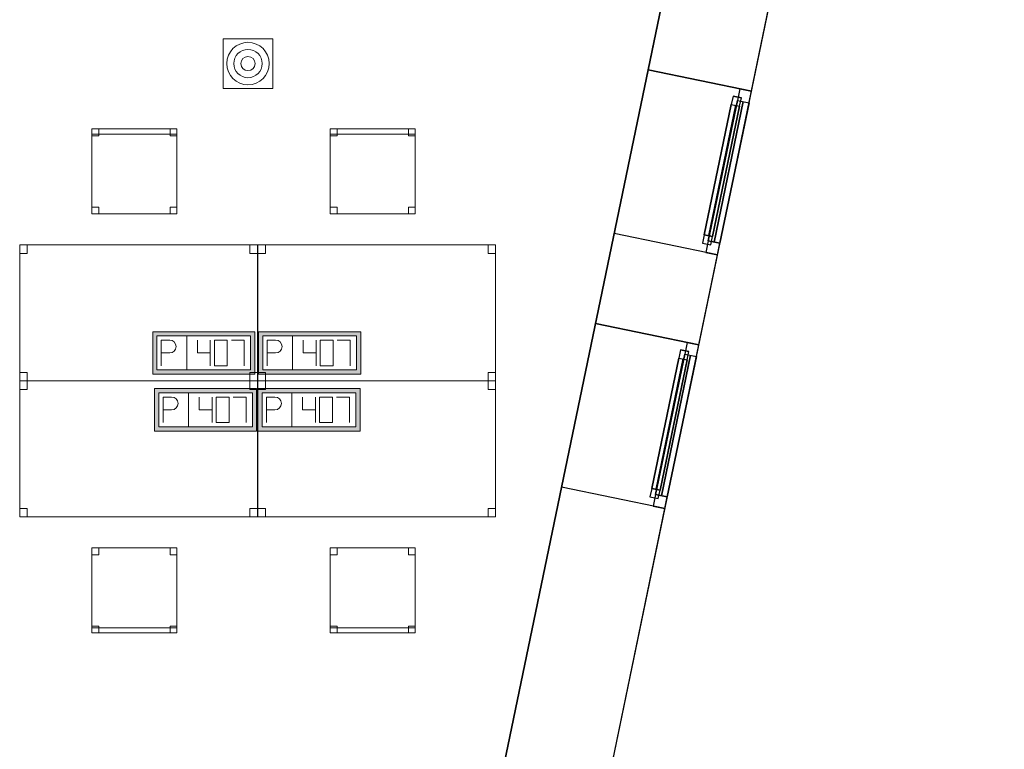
# Model space of a CAD drawing. Header units: metres. Extents: x 397.7 to 427.5, y 12.7 to 28.4.
# Tile 124 of 127: x 421.7 to 427.5, y 17.2 to 21.5. Entities that reach past the tile are written whole.
import ezdxf

# ---------------------------------------------------------------- set-up
doc = ezdxf.new("R2010")
doc.units = ezdxf.units.M
doc.layers.add('01_CARPINTERIA', color=5, linetype='Continuous', lineweight=25, true_color=0x0000ff)
doc.layers.add('01_SUELOS', color=7, linetype='Continuous', lineweight=25, true_color=0x007f00)
for name, color, linetype, lineweight in [('02_MOBILIARIO', 7, 'Continuous', 18), ('A-DETL-____-MBND', 7, 'Continuous', 18), ('A-DETL-GENF-OTLN', 7, 'Continuous', 18), ('A-GENM-____-OTLN', 7, 'Continuous', 18), ('A-WALL-____-MCUT', 7, 'Continuous', 25), ('A-WALL-____-OTLN', 7, 'Continuous', 25)]:
    doc.layers.add(name, color=color, linetype=linetype, lineweight=lineweight)

# ---------------------------------------------------------------- blocks, each defined once
blk = doc.blocks.new('Family - Taula 140X80_P4-153744-07_TEL_P4')
at = {"layer": 'A-DETL-____-MBND', "color": 253, "true_color": 0xaaaaaa}
for p, q in [((0, 0.8001), (1.3973, 0.8001)), ((0, 0), (0, 0.8001)), ((1.3973, 0.8001), (0, 0.8001)), ((0, 0.8001), (0, 0)), ((0, 0.8001), (0.0437, 0.8001)), ((0, 0.7501), (0, 0.8001)), ((0.0437, 0.8001), (0, 0.8001)), ((0, 0.8001), (0, 0.7501)), ((0.0437, 0.8001), (0.0437, 0.7501)), ((0.0437, 0.7501), (0.0437, 0.8001)), ((1.3536, 0.8001), (1.3973, 0.8001)), ((1.3536, 0.7501), (1.3536, 0.8001)), ((1.3973, 0.8001), (1.3536, 0.8001)), ((1.3536, 0.8001), (1.3536, 0.7501)), ((1.3973, 0.8001), (1.3973, 0.7501)), ((1.3973, 0.7501), (1.3973, 0.8001)), ((1.3973, 0.8001), (1.3973, 0)), ((1.3973, 0), (1.3973, 0.8001)), ((0.0437, 0.7501), (0, 0.7501)), ((0, 0.7501), (0.0437, 0.7501)), ((1.3973, 0.7501), (1.3536, 0.7501)), ((1.3536, 0.7501), (1.3973, 0.7501)), ((0, 0.05), (0.0437, 0.05)), ((0, 0), (0, 0.05)), ((0.0437, 0.05), (0, 0.05)), ((0, 0.05), (0, 0)), ((0.0437, 0), (0, 0)), ((0, 0), (0.0437, 0)), ((0, 0), (1.3973, 0)), ((0.0437, 0.05), (0.0437, 0)), ((0.0437, 0), (0.0437, 0.05)), ((1.3536, 0.05), (1.3973, 0.05)), ((1.3536, 0), (1.3536, 0.05)), ((1.3973, 0.05), (1.3536, 0.05)), ((1.3536, 0.05), (1.3536, 0)), ((1.3973, 0), (1.3536, 0)), ((1.3536, 0), (1.3973, 0)), ((1.3973, 0.05), (1.3973, 0)), ((1.3973, 0), (1.3973, 0.05)), ((1.3973, 0), (0, 0))]:
    blk.add_line(p, q, dxfattribs=at)
blk = doc.blocks.new('Family - Cadira d_Oficina_P4-153782-07_TEL_P4')
at = {"layer": 'A-DETL-____-MBND', "color": 253, "true_color": 0xaaaaaa}
for p, q in [((0, 0.46), (0, 0.5)), ((0, 0.5), (0.04, 0.5)), ((0.04, 0.5), (0, 0.5)), ((0, 0.5), (0, 0.46)), ((0, 0.47), (0, 0.5)), ((0, 0.5), (0.5, 0.5)), ((0.5, 0.5), (0, 0.5)), ((0, 0.5), (0, 0.47)), ((0, 0), (0, 0.5)), ((0, 0.5), (0.5, 0.5)), ((0.5, 0.5), (0, 0.5)), ((0, 0.5), (0, 0)), ((0.5, 0.47), (0, 0.47)), ((0, 0.47), (0.5, 0.47)), ((0.04, 0.5), (0.04, 0.46)), ((0.04, 0.46), (0.04, 0.5)), ((0.46, 0.46), (0.46, 0.5)), ((0.46, 0.5), (0.5, 0.5)), ((0.5, 0.5), (0.46, 0.5)), ((0.46, 0.5), (0.46, 0.46)), ((0.5, 0.5), (0.5, 0.46)), ((0.5, 0.46), (0.5, 0.5)), ((0.5, 0.5), (0.5, 0.47)), ((0.5, 0.47), (0.5, 0.5)), ((0.5, 0.5), (0.5, 0)), ((0.5, 0), (0.5, 0.5)), ((0.04, 0.46), (0, 0.46)), ((0, 0.46), (0.04, 0.46)), ((0.5, 0.46), (0.46, 0.46)), ((0.46, 0.46), (0.5, 0.46)), ((0, 0), (0, 0.04)), ((0, 0.04), (0.04, 0.04)), ((0.04, 0.04), (0, 0.04)), ((0, 0.04), (0, 0)), ((0.04, 0), (0, 0)), ((0, 0), (0.04, 0)), ((0.5, 0), (0, 0)), ((0, 0), (0.5, 0)), ((0.04, 0.04), (0.04, 0)), ((0.04, 0), (0.04, 0.04)), ((0.46, 0), (0.46, 0.04)), ((0.46, 0.04), (0.5, 0.04)), ((0.5, 0.04), (0.46, 0.04)), ((0.46, 0.04), (0.46, 0)), ((0.5, 0), (0.46, 0)), ((0.46, 0), (0.5, 0)), ((0.5, 0.04), (0.5, 0)), ((0.5, 0), (0.5, 0.04))]:
    blk.add_line(p, q, dxfattribs=at)
blk = doc.blocks.new('Family - Façana sur-est P4-153955-07_TEL_P4')
at = {"layer": 'A-WALL-____-MCUT', "color": 253, "true_color": 0xaaaaaa}
for p, q in [((5.8808, 0.62), (4.2175, 0.62)), ((5.8808, 0), (5.8808, 0.62)), ((7.4045, 0.62), (6.8643, 0.62)), ((6.8643, 0.62), (6.8643, 0)), ((7.4045, 0), (7.4045, 0.62)), ((8.388, 0.62), (8.388, 0)), ((8.9417, 0.62), (8.388, 0.62)), ((4.2175, 0), (5.8808, 0)), ((6.8643, 0), (7.4045, 0)), ((8.388, 0), (8.9417, 0))]:
    blk.add_line(p, q, dxfattribs=at)
at = {"layer": 'A-WALL-____-OTLN', "color": 253, "true_color": 0xaaaaaa}
for p, q in [((15.5861, 0.62), (-0.1285, 0.62)), ((5.8808, 0), (5.8808, 0.62)), ((6.8643, 0.62), (5.8808, 0.62)), ((6.8643, 0), (6.8643, 0.62)), ((7.4045, 0), (7.4045, 0.62)), ((8.388, 0.62), (7.4045, 0.62)), ((8.388, 0), (8.388, 0.62)), ((0, 0), (15.7146, 0)), ((5.8808, 0), (6.8643, 0)), ((7.4045, 0), (8.388, 0))]:
    blk.add_line(p, q, dxfattribs=at)
at = {"layer": 'A-WALL-____-OTLN', "color": 253, "lineweight": 18, "true_color": 0xaaaaaa}
blk.add_line((0, 0), (15.7146, 0), dxfattribs=at)
blk = doc.blocks.new('Family - Vano finestra P4-153959-07_TEL_P4')
at = {"layer": 'A-GENM-____-OTLN', "color": 253, "true_color": 0xaaaaaa}
for p, q in [((425.0765, 19.6879), (424.8769, 18.7248)), ((424.8769, 18.7248), (425.0765, 19.6879)), ((425.6836, 19.5621), (425.0765, 19.6879)), ((425.0765, 19.6879), (425.6836, 19.5621)), ((425.484, 18.599), (425.6836, 19.5621)), ((425.6836, 19.5621), (425.484, 18.599)), ((424.8769, 18.7248), (425.484, 18.599)), ((424.8769, 18.7248), (425.484, 18.599))]:
    blk.add_line(p, q, dxfattribs=at)
blk = doc.blocks.new('Family - Vano finestra P4-153965-07_TEL_P4')
at = {"layer": 'A-GENM-____-OTLN', "color": 253, "true_color": 0xaaaaaa}
for p, q in [((425.3857, 21.18), (425.1861, 20.2169)), ((425.1861, 20.2169), (425.3857, 21.18)), ((425.9928, 21.0541), (425.3857, 21.18)), ((425.3857, 21.18), (425.9928, 21.0541)), ((425.7932, 20.0911), (425.9928, 21.0541)), ((425.9928, 21.0541), (425.7932, 20.0911)), ((425.1861, 20.2169), (425.7932, 20.0911)), ((425.1861, 20.2169), (425.7932, 20.0911))]:
    blk.add_line(p, q, dxfattribs=at)
blk = doc.blocks.new('Family - Cadira d_Oficina_P4-154064-07_TEL_P4')
at = {"layer": 'A-DETL-____-MBND', "color": 253, "true_color": 0xaaaaaa}
for p, q in [((0, 0.5), (0.5, 0.5)), ((0, 0), (0, 0.5)), ((0.5, 0.5), (0, 0.5)), ((0, 0.5), (0, 0)), ((0, 0.46), (0, 0.5)), ((0, 0.5), (0.04, 0.5)), ((0.04, 0.5), (0, 0.5)), ((0, 0.5), (0, 0.46)), ((0.04, 0.5), (0.04, 0.46)), ((0.04, 0.46), (0.04, 0.5)), ((0.46, 0.46), (0.46, 0.5)), ((0.46, 0.5), (0.5, 0.5)), ((0.5, 0.5), (0.46, 0.5)), ((0.46, 0.5), (0.46, 0.46)), ((0.5, 0.5), (0.5, 0)), ((0.5, 0), (0.5, 0.5)), ((0.5, 0.5), (0.5, 0.46)), ((0.5, 0.46), (0.5, 0.5)), ((0.04, 0.46), (0, 0.46)), ((0, 0.46), (0.04, 0.46)), ((0.5, 0.46), (0.46, 0.46)), ((0.46, 0.46), (0.5, 0.46)), ((0, 0), (0, 0.04)), ((0, 0.04), (0.04, 0.04)), ((0.04, 0.04), (0, 0.04)), ((0, 0.04), (0, 0)), ((0, 0), (0, 0.03)), ((0, 0.03), (0.5, 0.03)), ((0.5, 0.03), (0, 0.03)), ((0, 0.03), (0, 0)), ((0.5, 0), (0, 0)), ((0.04, 0), (0, 0)), ((0, 0), (0.04, 0)), ((0.04, 0.04), (0.04, 0)), ((0.04, 0), (0.04, 0.04)), ((0.46, 0), (0.46, 0.04)), ((0.46, 0.04), (0.5, 0.04)), ((0.5, 0.04), (0.46, 0.04)), ((0.46, 0.04), (0.46, 0)), ((0.5, 0), (0.46, 0)), ((0.5, 0.04), (0.5, 0)), ((0.5, 0), (0.5, 0.04)), ((0.5, 0.03), (0.5, 0)), ((0.5, 0), (0.5, 0.03)), ((0.5, 0), (0, 0)), ((0, 0), (0.5, 0)), ((0, 0), (0.5, 0)), ((0.46, 0), (0.5, 0))]:
    blk.add_line(p, q, dxfattribs=at)
blk = doc.blocks.new('Forma directa - LONDR55-XX_ZZ-ARQ-CAA-M3D-Londres55-153871-07_TEL_P4')
at = {"layer": '01_CARPINTERIA', "color": 161, "true_color": 0xaaaaff}
for p, q in [((0.07, 0.07), (0, 0.07)), ((0, 0.07), (0, 0)), ((0.07, 0.07), (0, 0.07)), ((0, 0.07), (0, 0)), ((0.1, 0.1), (0.05, 0.1)), ((0.05, 0.1), (0.05, 0.05)), ((0.1, 0.1), (0.05, 0.1)), ((0.05, 0.1), (0.05, 0.05)), ((0.07, 0), (0.07, 0.07)), ((0.07, 0.07), (0.07, 0)), ((0.07, 0.07), (0.913524, 0.07)), ((0.913524, 0.07), (0.07, 0.07)), ((0.07, 0.07), (0.07, 0)), ((0.07, 0), (0.07, 0.07)), ((0.1, 0.1), (0.883524, 0.1)), ((0.883524, 0.1), (0.1, 0.1)), ((0.1, 0.1), (0.1, 0.05)), ((0.1, 0.05), (0.1, 0.1)), ((0.1, 0.05), (0.1, 0.1)), ((0.1, 0.1), (0.1, 0.05)), ((0.883524, 0.075), (0.1, 0.075)), ((0.883524, 0.075), (0.1, 0.075)), ((0.883524, 0.1), (0.883524, 0.05)), ((0.883524, 0.1), (0.883524, 0.05)), ((0.933524, 0.1), (0.883524, 0.1)), ((0.883524, 0.1), (0.883524, 0.05)), ((0.933524, 0.1), (0.883524, 0.1)), ((0.883524, 0.1), (0.883524, 0.05)), ((0.983524, 0.07), (0.913524, 0.07)), ((0.913524, 0.07), (0.913524, 0)), ((0.983524, 0.07), (0.913524, 0.07)), ((0.913524, 0.07), (0.913524, 0)), ((0.913524, 0.07), (0.913524, 0)), ((0.913524, 0.07), (0.913524, 0)), ((0.933524, 0.05), (0.933524, 0.1)), ((0.933524, 0.1), (0.933524, 0.05)), ((0.983524, 0), (0.983524, 0.07)), ((0.983524, 0.07), (0.983524, 0)), ((0, 0), (0.07, 0)), ((0, 0), (0.07, 0)), ((0.05, 0.05), (0.1, 0.05)), ((0.05, 0.05), (0.1, 0.05)), ((0.913524, 0.035), (0.07, 0.035)), ((0.07, 0.035), (0.913524, 0.035)), ((0.07, 0), (0.913524, 0)), ((0.913524, 0), (0.07, 0)), ((0.1, 0.05), (0.883524, 0.05)), ((0.883524, 0.05), (0.1, 0.05)), ((0.883524, 0.05), (0.933524, 0.05)), ((0.883524, 0.05), (0.933524, 0.05)), ((0.913524, 0), (0.983524, 0)), ((0.913524, 0), (0.983524, 0))]:
    blk.add_line(p, q, dxfattribs=at)
blk = doc.blocks.new('Forma directa - Finestra P4-154079-07_TEL_P4')
blk.add_blockref('Forma directa - LONDR55-XX_ZZ-ARQ-CAA-M3D-Londres55-153871-07_TEL_P4', (0, 0))
blk = doc.blocks.new('Family - Taula 140X80_P4-154116-07_TEL_P4')
at = {"layer": 'A-DETL-____-MBND', "color": 253, "true_color": 0xaaaaaa}
for p, q in [((0, 0), (0, 0.8001)), ((0, 0.8001), (1.3973, 0.8001)), ((1.3973, 0.8001), (0, 0.8001)), ((0, 0.8001), (0, 0)), ((0, 0.7501), (0, 0.8001)), ((0, 0.8001), (0.0437, 0.8001)), ((0.0437, 0.8001), (0, 0.8001)), ((0, 0.8001), (0, 0.7501)), ((0.0437, 0.8001), (0.0437, 0.7501)), ((0.0437, 0.7501), (0.0437, 0.8001)), ((1.3536, 0.7501), (1.3536, 0.8001)), ((1.3536, 0.8001), (1.3973, 0.8001)), ((1.3973, 0.8001), (1.3536, 0.8001)), ((1.3536, 0.8001), (1.3536, 0.7501)), ((1.3973, 0.8001), (1.3973, 0)), ((1.3973, 0), (1.3973, 0.8001)), ((1.3973, 0.8001), (1.3973, 0.7501)), ((1.3973, 0.7501), (1.3973, 0.8001)), ((0.0437, 0.7501), (0, 0.7501)), ((0, 0.7501), (0.0437, 0.7501)), ((1.3973, 0.7501), (1.3536, 0.7501)), ((1.3536, 0.7501), (1.3973, 0.7501)), ((0, 0), (0, 0.05)), ((0, 0.05), (0.0437, 0.05)), ((0.0437, 0.05), (0, 0.05)), ((0, 0.05), (0, 0)), ((1.3973, 0), (0, 0)), ((0, 0), (1.3973, 0)), ((0.0437, 0), (0, 0)), ((0, 0), (0.0437, 0)), ((0.0437, 0.05), (0.0437, 0)), ((0.0437, 0), (0.0437, 0.05)), ((1.3536, 0), (1.3536, 0.05)), ((1.3536, 0.05), (1.3973, 0.05)), ((1.3973, 0.05), (1.3536, 0.05)), ((1.3536, 0.05), (1.3536, 0)), ((1.3973, 0), (1.3536, 0)), ((1.3536, 0), (1.3973, 0)), ((1.3973, 0.05), (1.3973, 0)), ((1.3973, 0), (1.3973, 0.05))]:
    blk.add_line(p, q, dxfattribs=at)
blk = doc.blocks.new('Forma directa - Finestra P4-154226-07_TEL_P4')
blk.add_blockref('Forma directa - LONDR55-XX_ZZ-ARQ-CAA-M3D-Londres55-153871-07_TEL_P4', (0, 0))
blk = doc.blocks.new('Family - Cadira d_Oficina_P4-154242-07_TEL_P4')
at = {"layer": 'A-DETL-____-MBND', "color": 253, "true_color": 0xaaaaaa}
for p, q in [((0, 0.5), (0.5, 0.5)), ((0, 0), (0, 0.5)), ((0.5, 0.5), (0, 0.5)), ((0, 0.5), (0, 0)), ((0, 0.46), (0, 0.5)), ((0, 0.5), (0.04, 0.5)), ((0.04, 0.5), (0, 0.5)), ((0, 0.5), (0, 0.46)), ((0.04, 0.5), (0.04, 0.46)), ((0.04, 0.46), (0.04, 0.5)), ((0.46, 0.46), (0.46, 0.5)), ((0.46, 0.5), (0.5, 0.5)), ((0.5, 0.5), (0.46, 0.5)), ((0.46, 0.5), (0.46, 0.46)), ((0.5, 0.5), (0.5, 0.46)), ((0.5, 0.46), (0.5, 0.5)), ((0.5, 0.5), (0.5, 0)), ((0.5, 0), (0.5, 0.5)), ((0.04, 0.46), (0, 0.46)), ((0, 0.46), (0.04, 0.46)), ((0.5, 0.46), (0.46, 0.46)), ((0.46, 0.46), (0.5, 0.46)), ((0, 0), (0, 0.04)), ((0, 0.04), (0.04, 0.04)), ((0.04, 0.04), (0, 0.04)), ((0, 0.04), (0, 0)), ((0, 0), (0, 0.03)), ((0, 0.03), (0.5, 0.03)), ((0.5, 0.03), (0, 0.03)), ((0, 0.03), (0, 0)), ((0.5, 0), (0, 0)), ((0.04, 0), (0, 0)), ((0, 0), (0.04, 0)), ((0.04, 0.04), (0.04, 0)), ((0.04, 0), (0.04, 0.04)), ((0.46, 0), (0.46, 0.04)), ((0.46, 0.04), (0.5, 0.04)), ((0.5, 0.04), (0.46, 0.04)), ((0.46, 0.04), (0.46, 0)), ((0.5, 0), (0.46, 0)), ((0.5, 0.04), (0.5, 0)), ((0.5, 0), (0.5, 0.04)), ((0.5, 0.03), (0.5, 0)), ((0.5, 0), (0.5, 0.03)), ((0, 0), (0.5, 0)), ((0.5, 0), (0, 0)), ((0, 0), (0.5, 0)), ((0.46, 0), (0.5, 0))]:
    blk.add_line(p, q, dxfattribs=at)
blk = doc.blocks.new('Family - Taula 140X80_P4-154298-07_TEL_P4')
at = {"layer": 'A-DETL-____-MBND', "color": 253, "true_color": 0xaaaaaa}
for p, q in [((0, 0), (0, 0.8001)), ((0, 0.8001), (1.3973, 0.8001)), ((1.3973, 0.8001), (0, 0.8001)), ((0, 0.8001), (0, 0)), ((0, 0.7501), (0, 0.8001)), ((0, 0.8001), (0.0437, 0.8001)), ((0.0437, 0.8001), (0, 0.8001)), ((0, 0.8001), (0, 0.7501)), ((0.0437, 0.8001), (0.0437, 0.7501)), ((0.0437, 0.7501), (0.0437, 0.8001)), ((1.3536, 0.7501), (1.3536, 0.8001)), ((1.3536, 0.8001), (1.3973, 0.8001)), ((1.3973, 0.8001), (1.3536, 0.8001)), ((1.3536, 0.8001), (1.3536, 0.7501)), ((1.3973, 0.8001), (1.3973, 0.7501)), ((1.3973, 0.7501), (1.3973, 0.8001)), ((1.3973, 0.8001), (1.3973, 0)), ((1.3973, 0), (1.3973, 0.8001)), ((0.0437, 0.7501), (0, 0.7501)), ((0, 0.7501), (0.0437, 0.7501)), ((1.3973, 0.7501), (1.3536, 0.7501)), ((1.3536, 0.7501), (1.3973, 0.7501)), ((0, 0), (0, 0.05)), ((0, 0.05), (0.0437, 0.05)), ((0.0437, 0.05), (0, 0.05)), ((0, 0.05), (0, 0)), ((0.0437, 0), (0, 0)), ((0, 0), (0.0437, 0)), ((1.3973, 0), (0, 0)), ((0, 0), (1.3973, 0)), ((0.0437, 0.05), (0.0437, 0)), ((0.0437, 0), (0.0437, 0.05)), ((1.3536, 0), (1.3536, 0.05)), ((1.3536, 0.05), (1.3973, 0.05)), ((1.3973, 0.05), (1.3536, 0.05)), ((1.3536, 0.05), (1.3536, 0)), ((1.3973, 0), (1.3536, 0)), ((1.3536, 0), (1.3973, 0)), ((1.3973, 0.05), (1.3973, 0)), ((1.3973, 0), (1.3973, 0.05))]:
    blk.add_line(p, q, dxfattribs=at)
blk = doc.blocks.new('Family - Cadira d_Oficina_P4-154318-07_TEL_P4')
at = {"layer": 'A-DETL-____-MBND', "color": 253, "true_color": 0xaaaaaa}
for p, q in [((0, 0), (0, 0.5)), ((0, 0.5), (0.5, 0.5)), ((0.5, 0.5), (0, 0.5)), ((0, 0.5), (0, 0)), ((0, 0.46), (0, 0.5)), ((0, 0.5), (0.04, 0.5)), ((0.04, 0.5), (0, 0.5)), ((0, 0.5), (0, 0.46)), ((0, 0.47), (0, 0.5)), ((0, 0.5), (0.5, 0.5)), ((0.5, 0.5), (0, 0.5)), ((0, 0.5), (0, 0.47)), ((0.5, 0.47), (0, 0.47)), ((0, 0.47), (0.5, 0.47)), ((0.04, 0.5), (0.04, 0.46)), ((0.04, 0.46), (0.04, 0.5)), ((0.46, 0.46), (0.46, 0.5)), ((0.46, 0.5), (0.5, 0.5)), ((0.5, 0.5), (0.46, 0.5)), ((0.46, 0.5), (0.46, 0.46)), ((0.5, 0.5), (0.5, 0)), ((0.5, 0), (0.5, 0.5)), ((0.5, 0.5), (0.5, 0.46)), ((0.5, 0.46), (0.5, 0.5)), ((0.5, 0.5), (0.5, 0.47)), ((0.5, 0.47), (0.5, 0.5)), ((0.04, 0.46), (0, 0.46)), ((0, 0.46), (0.04, 0.46)), ((0.5, 0.46), (0.46, 0.46)), ((0.46, 0.46), (0.5, 0.46)), ((0, 0), (0, 0.04)), ((0, 0.04), (0.04, 0.04)), ((0.04, 0.04), (0, 0.04)), ((0, 0.04), (0, 0)), ((0.5, 0), (0, 0)), ((0, 0), (0.5, 0)), ((0.04, 0), (0, 0)), ((0, 0), (0.04, 0)), ((0.04, 0.04), (0.04, 0)), ((0.04, 0), (0.04, 0.04)), ((0.46, 0), (0.46, 0.04)), ((0.46, 0.04), (0.5, 0.04)), ((0.5, 0.04), (0.46, 0.04)), ((0.46, 0.04), (0.46, 0)), ((0.5, 0), (0.46, 0)), ((0.46, 0), (0.5, 0)), ((0.5, 0.04), (0.5, 0)), ((0.5, 0), (0.5, 0.04))]:
    blk.add_line(p, q, dxfattribs=at)
blk = doc.blocks.new('Family - Taula 140X80_P4-154441-07_TEL_P4')
at = {"layer": 'A-DETL-____-MBND', "color": 253, "true_color": 0xaaaaaa}
for p, q in [((0, 0.8001), (0.0437, 0.8001)), ((0, 0.7501), (0, 0.8001)), ((0.0437, 0.8001), (0, 0.8001)), ((0, 0.8001), (0, 0.7501)), ((0, 0.8001), (1.3973, 0.8001)), ((0, 0), (0, 0.8001)), ((1.3973, 0.8001), (0, 0.8001)), ((0, 0.8001), (0, 0)), ((0.0437, 0.8001), (0.0437, 0.7501)), ((0.0437, 0.7501), (0.0437, 0.8001)), ((1.3536, 0.8001), (1.3973, 0.8001)), ((1.3536, 0.7501), (1.3536, 0.8001)), ((1.3973, 0.8001), (1.3536, 0.8001)), ((1.3536, 0.8001), (1.3536, 0.7501)), ((1.3973, 0.8001), (1.3973, 0.7501)), ((1.3973, 0.7501), (1.3973, 0.8001)), ((1.3973, 0.8001), (1.3973, 0)), ((1.3973, 0), (1.3973, 0.8001)), ((0.0437, 0.7501), (0, 0.7501)), ((0, 0.7501), (0.0437, 0.7501)), ((1.3973, 0.7501), (1.3536, 0.7501)), ((1.3536, 0.7501), (1.3973, 0.7501)), ((0, 0.05), (0.0437, 0.05)), ((0, 0), (0, 0.05)), ((0.0437, 0.05), (0, 0.05)), ((0, 0.05), (0, 0)), ((0.0437, 0), (0, 0)), ((0, 0), (0.0437, 0)), ((0, 0), (1.3973, 0)), ((0.0437, 0.05), (0.0437, 0)), ((0.0437, 0), (0.0437, 0.05)), ((1.3536, 0.05), (1.3973, 0.05)), ((1.3536, 0), (1.3536, 0.05)), ((1.3973, 0.05), (1.3536, 0.05)), ((1.3536, 0.05), (1.3536, 0)), ((1.3973, 0), (1.3536, 0)), ((1.3536, 0), (1.3973, 0)), ((1.3973, 0.05), (1.3973, 0)), ((1.3973, 0), (1.3973, 0.05)), ((1.3973, 0), (0, 0))]:
    blk.add_line(p, q, dxfattribs=at)
blk = doc.blocks.new('Family - LONDR55-XX_ZZ-ARQ-CAA-M3D-Londres55-154484-07_TEL_P4')
at = {"layer": '01_SUELOS', "color": 9, "true_color": 0xaad4aa}
for p, q in [((25.4182, 0), (28.518, 14.9576)), ((28.518, 14.9576), (25.4182, 0))]:
    blk.add_line(p, q, dxfattribs=at)
blk = doc.blocks.new('LONDR55-XX_ZZ-ARQ-CAA-M3D-Londres55_ifc-1-07_TEL_P4')
at = {"layer": '01_CARPINTERIA', "color": 253, "lineweight": 18, "true_color": 0xaaaaaa}
for name, p, rotation in [('Forma directa - Finestra P4-154226-07_TEL_P4', (425.7932, 20.0911), 78.29179146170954), ('Forma directa - Finestra P4-154079-07_TEL_P4', (425.484, 18.599), 78.2917914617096)]:
    blk.add_blockref(name, p, dxfattribs=dict(at, rotation=rotation))
at = {"layer": '01_SUELOS', "color": 253, "lineweight": 18, "true_color": 0xaaaaaa}
blk.add_blockref('Family - LONDR55-XX_ZZ-ARQ-CAA-M3D-Londres55-154484-07_TEL_P4', (398.2952, 13.1106), dxfattribs=at)
at = {"layer": '02_MOBILIARIO', "color": 253, "lineweight": 18, "true_color": 0xaaaaaa}
for name, p in [('Family - Cadira d_Oficina_P4-153782-07_TEL_P4', (422.1152, 20.332)), ('Family - Cadira d_Oficina_P4-154318-07_TEL_P4', (423.5163, 20.332)), ('Family - Taula 140X80_P4-153744-07_TEL_P4', (421.6905, 19.3497)), ('Family - Taula 140X80_P4-154441-07_TEL_P4', (423.0916, 19.3497)), ('Family - Taula 140X80_P4-154116-07_TEL_P4', (421.6905, 18.5496)), ('Family - Taula 140X80_P4-154298-07_TEL_P4', (423.0916, 18.5496)), ('Family - Cadira d_Oficina_P4-154242-07_TEL_P4', (422.1152, 17.8674)), ('Family - Cadira d_Oficina_P4-154064-07_TEL_P4', (423.5163, 17.8674))]:
    blk.add_blockref(name, p, dxfattribs=at)
at = {"layer": 'A-GENM-____-OTLN', "color": 253, "lineweight": 18, "true_color": 0xaaaaaa}
for name in ['Family - Vano finestra P4-153965-07_TEL_P4', 'Family - Vano finestra P4-153959-07_TEL_P4']:
    blk.add_blockref(name, (0, 0), dxfattribs=at)
at = {"layer": 'A-WALL-____-OTLN', "color": 253, "lineweight": 18, "true_color": 0xaaaaaa, "rotation": 78.29179146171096}
blk.add_blockref('Family - Façana sur-est P4-153955-07_TEL_P4', (424.2907, 12.8406), dxfattribs=at)
blk = doc.blocks.new('ZYR_08_04 Altaveu Sostre Encastat - Altaveu Encastat 08 _Rect_-911407-07_TEL_P4')
at = {"layer": 'A-DETL-GENF-OTLN', "color": 6, "true_color": 0xff00ff}
for p, q in [((-0.145825, 0.145825), (0.145825, 0.145825)), ((-0.145825, -0.145825), (-0.145825, 0.145825)), ((0.145825, 0.145825), (0.145825, -0.145825)), ((0.145825, -0.145825), (-0.145825, -0.145825))]:
    blk.add_line(p, q, dxfattribs=at)
for radius in [0.125, 0.083333, 0.041667]:
    blk.add_circle((0, 0), radius, dxfattribs=at)
blk = doc.blocks.new('ZYR_05_02_05 PT 4COL Terra - 07 PT Terra _4SC-2SAI-2VD_-V1-07_TEL_P4')
at = {"layer": 'A-DETL-____-MBND', "true_color": 0x3c0aff}
h = blk.add_hatch(color=180, dxfattribs=at)
h.paths.add_polyline_path([(-0.4898, -0.125), (0.1102, -0.125), (0.1102, 0.125), (-0.4898, 0.125)])
h.paths.add_polyline_path([(-0.4648, -0.1), (-0.4648, 0.1), (0.0852, 0.1), (0.0852, -0.1)])
at = {"layer": 'A-DETL-____-MBND', "color": 180, "true_color": 0x3c0aff}
for p, q in [((0.1102, 0.125), (-0.4898, 0.125)), ((-0.4898, 0.125), (-0.4898, -0.125)), ((-0.4898, 0.125), (0.1102, 0.125)), ((-0.4898, 0.125), (-0.4898, -0.125)), ((0.1102, -0.125), (0.1102, 0.125)), ((0.1102, 0.125), (0.1102, -0.125)), ((-0.4648, -0.1), (-0.4648, 0.1)), ((-0.4648, 0.1), (0.0852, 0.1)), ((-0.4648, 0.1), (0.0852, 0.1)), ((-0.4648, -0.1), (-0.4648, 0.1)), ((-0.4398, 0.075), (-0.3898, 0.0754)), ((-0.4398, 0.075), (-0.4398, -0.075)), ((-0.2898, 0.1), (-0.2898, -0.1)), ((-0.2273, 0.075), (-0.2273, 0)), ((-0.1523, 0.075), (-0.1523, -0.075)), ((-0.0523, 0.075), (-0.1273, 0.075)), ((-0.1273, 0.075), (-0.1273, -0.075)), ((-0.0523, -0.075), (-0.0523, 0.075)), ((-0.0273, 0.075), (0.0477, 0.075)), ((0.0477, 0.075), (0.0477, -0.075)), ((0.0852, 0.1), (0.0852, -0.1)), ((0.0852, 0.1), (0.0852, -0.1)), ((-0.4398, 0), (-0.3898, 0)), ((-0.2273, 0), (-0.1523, 0)), ((0.0852, -0.1), (-0.4648, -0.1)), ((0.0852, -0.1), (-0.4648, -0.1)), ((-0.1273, -0.075), (-0.0523, -0.075)), ((-0.4898, -0.125), (0.1102, -0.125)), ((0.1102, -0.125), (-0.4898, -0.125))]:
    blk.add_line(p, q, dxfattribs=at)
blk.add_arc((-0.3898, 0.0377), 0.0377, 270, 90, dxfattribs=at)
blk = doc.blocks.new('ZYR_05_02_05 PT 4COL Terra - 07 PT Terra _4SC-2SAI-2VD_-903860-07_TEL_P4')
at = {"layer": 'A-DETL-____-MBND', "true_color": 0x3c0aff}
h = blk.add_hatch(color=180, dxfattribs=at)
h.paths.add_polyline_path([(-0.5009, -0.125), (0.0991, -0.125), (0.0991, 0.125), (-0.5009, 0.125)])
h.paths.add_polyline_path([(-0.4759, -0.1), (-0.4759, 0.1), (0.0741, 0.1), (0.0741, -0.1)])
at = {"layer": 'A-DETL-____-MBND', "color": 180, "true_color": 0x3c0aff}
for p, q in [((0.0991, 0.125), (-0.5009, 0.125)), ((-0.5009, 0.125), (-0.5009, -0.125)), ((-0.5009, 0.125), (0.0991, 0.125)), ((-0.5009, 0.125), (-0.5009, -0.125)), ((0.0991, -0.125), (0.0991, 0.125)), ((0.0991, 0.125), (0.0991, -0.125)), ((-0.4759, -0.1), (-0.4759, 0.1)), ((-0.4759, 0.1), (0.0741, 0.1)), ((-0.4759, 0.1), (0.0741, 0.1)), ((-0.4759, -0.1), (-0.4759, 0.1)), ((-0.4509, 0.075), (-0.4009, 0.0754)), ((-0.4509, 0.075), (-0.4509, -0.075)), ((-0.3009, 0.1), (-0.3009, -0.1)), ((-0.2384, 0.075), (-0.2384, 0)), ((-0.1634, 0.075), (-0.1634, -0.075)), ((-0.0634, 0.075), (-0.1384, 0.075)), ((-0.1384, 0.075), (-0.1384, -0.075)), ((-0.0634, -0.075), (-0.0634, 0.075)), ((-0.0384, 0.075), (0.0366, 0.075)), ((0.0366, 0.075), (0.0366, -0.075)), ((0.0741, 0.1), (0.0741, -0.1)), ((0.0741, 0.1), (0.0741, -0.1)), ((-0.4509, 0), (-0.4009, 0)), ((-0.2384, 0), (-0.1634, 0)), ((0.0741, -0.1), (-0.4759, -0.1)), ((0.0741, -0.1), (-0.4759, -0.1)), ((-0.1384, -0.075), (-0.0634, -0.075)), ((-0.5009, -0.125), (0.0991, -0.125)), ((0.0991, -0.125), (-0.5009, -0.125))]:
    blk.add_line(p, q, dxfattribs=at)
blk.add_arc((-0.4009, 0.0377), 0.0377, 270, 90, dxfattribs=at)
blk = doc.blocks.new('ZYR_05_02_05 PT 4COL Terra - 07 PT Terra _4SC-2SAI-2VD_-903861-07_TEL_P4')
at = {"layer": 'A-DETL-____-MBND', "true_color": 0x3c0aff}
h = blk.add_hatch(color=180, dxfattribs=at)
h.paths.add_polyline_path([(-0.102, -0.125), (0.498, -0.125), (0.498, 0.125), (-0.102, 0.125)])
h.paths.add_polyline_path([(-0.077, -0.1), (-0.077, 0.1), (0.473, 0.1), (0.473, -0.1)])
at = {"layer": 'A-DETL-____-MBND', "color": 180, "true_color": 0x3c0aff}
for p, q in [((0.498, 0.125), (-0.102, 0.125)), ((-0.102, 0.125), (-0.102, -0.125)), ((-0.102, 0.125), (0.498, 0.125)), ((-0.102, 0.125), (-0.102, -0.125)), ((0.498, -0.125), (0.498, 0.125)), ((0.498, 0.125), (0.498, -0.125)), ((-0.077, -0.1), (-0.077, 0.1)), ((-0.077, 0.1), (0.473, 0.1)), ((-0.077, 0.1), (0.473, 0.1)), ((-0.077, -0.1), (-0.077, 0.1)), ((-0.052, 0.075), (-0.002, 0.0754)), ((-0.052, 0.075), (-0.052, -0.075)), ((0.098, 0.1), (0.098, -0.1)), ((0.1605, 0.075), (0.1605, 0)), ((0.2355, 0.075), (0.2355, -0.075)), ((0.3355, 0.075), (0.2605, 0.075)), ((0.2605, 0.075), (0.2605, -0.075)), ((0.3355, -0.075), (0.3355, 0.075)), ((0.3605, 0.075), (0.4355, 0.075)), ((0.4355, 0.075), (0.4355, -0.075)), ((0.473, 0.1), (0.473, -0.1)), ((0.473, 0.1), (0.473, -0.1)), ((-0.052, 0), (-0.002, 0)), ((0.1605, 0), (0.2355, 0)), ((0.473, -0.1), (-0.077, -0.1)), ((0.473, -0.1), (-0.077, -0.1)), ((0.2605, -0.075), (0.3355, -0.075)), ((-0.102, -0.125), (0.498, -0.125)), ((0.498, -0.125), (-0.102, -0.125))]:
    blk.add_line(p, q, dxfattribs=at)
blk.add_arc((-0.002, 0.0377), 0.0377, 270, 90, dxfattribs=at)
blk = doc.blocks.new('ZYR_05_02_05 PT 4COL Terra - 07 PT Terra _4SC-2SAI-2VD_-903862-07_TEL_P4')
at = {"layer": 'A-DETL-____-MBND', "true_color": 0x3c0aff}
h = blk.add_hatch(color=180, dxfattribs=at)
h.paths.add_polyline_path([(-0.0982, -0.125), (0.5018, -0.125), (0.5018, 0.125), (-0.0982, 0.125)])
h.paths.add_polyline_path([(-0.0732, -0.1), (-0.0732, 0.1), (0.4768, 0.1), (0.4768, -0.1)])
at = {"layer": 'A-DETL-____-MBND', "color": 180, "true_color": 0x3c0aff}
for p, q in [((0.5018, 0.125), (-0.0982, 0.125)), ((-0.0982, 0.125), (-0.0982, -0.125)), ((-0.0982, 0.125), (0.5018, 0.125)), ((-0.0982, 0.125), (-0.0982, -0.125)), ((0.5018, -0.125), (0.5018, 0.125)), ((0.5018, 0.125), (0.5018, -0.125)), ((-0.0732, -0.1), (-0.0732, 0.1)), ((-0.0732, 0.1), (0.4768, 0.1)), ((-0.0732, 0.1), (0.4768, 0.1)), ((-0.0732, -0.1), (-0.0732, 0.1)), ((-0.0482, 0.075), (0.0018, 0.0754)), ((-0.0482, 0.075), (-0.0482, -0.075)), ((0.1018, 0.1), (0.1018, -0.1)), ((0.1643, 0.075), (0.1643, 0)), ((0.2393, 0.075), (0.2393, -0.075)), ((0.3393, 0.075), (0.2643, 0.075)), ((0.2643, 0.075), (0.2643, -0.075)), ((0.3393, -0.075), (0.3393, 0.075)), ((0.3643, 0.075), (0.4393, 0.075)), ((0.4393, 0.075), (0.4393, -0.075)), ((0.4768, 0.1), (0.4768, -0.1)), ((0.4768, 0.1), (0.4768, -0.1)), ((-0.0482, 0), (0.0018, 0)), ((0.1643, 0), (0.2393, 0)), ((0.4768, -0.1), (-0.0732, -0.1)), ((0.4768, -0.1), (-0.0732, -0.1)), ((0.2643, -0.075), (0.3393, -0.075)), ((-0.0982, -0.125), (0.5018, -0.125)), ((0.5018, -0.125), (-0.0982, -0.125))]:
    blk.add_line(p, q, dxfattribs=at)
blk.add_arc((0.0018, 0.0377), 0.0377, 270, 90, dxfattribs=at)

msp = doc.modelspace()

# ---------------------------------------------------------------- block references
at = {"lineweight": 5}
msp.add_blockref('LONDR55-XX_ZZ-ARQ-CAA-M3D-Londres55_ifc-1-07_TEL_P4', (0, 0), dxfattribs=at)
at = {"layer": 'A-DETL-____-MBND', "color": 180, "true_color": 0x3c0aff}
for name, p in [('ZYR_05_02_05 PT 4COL Terra - 07 PT Terra _4SC-2SAI-2VD_-903860-07_TEL_P4', (422.9735, 19.5144)), ('ZYR_05_02_05 PT 4COL Terra - 07 PT Terra _4SC-2SAI-2VD_-903862-07_TEL_P4', (423.1935, 19.5144)), ('ZYR_05_02_05 PT 4COL Terra - 07 PT Terra _4SC-2SAI-2VD_-V1-07_TEL_P4', (422.9735, 19.1794)), ('ZYR_05_02_05 PT 4COL Terra - 07 PT Terra _4SC-2SAI-2VD_-903861-07_TEL_P4', (423.1935, 19.1794))]:
    msp.add_blockref(name, p, dxfattribs=at)
at = {"layer": 'A-DETL-GENF-OTLN', "color": 6, "true_color": 0xff00ff}
msp.add_blockref('ZYR_08_04 Altaveu Sostre Encastat - Altaveu Encastat 08 _Rect_-911407-07_TEL_P4', (423.0328, 21.2166), dxfattribs=at)

doc.saveas('drawing.dxf')
